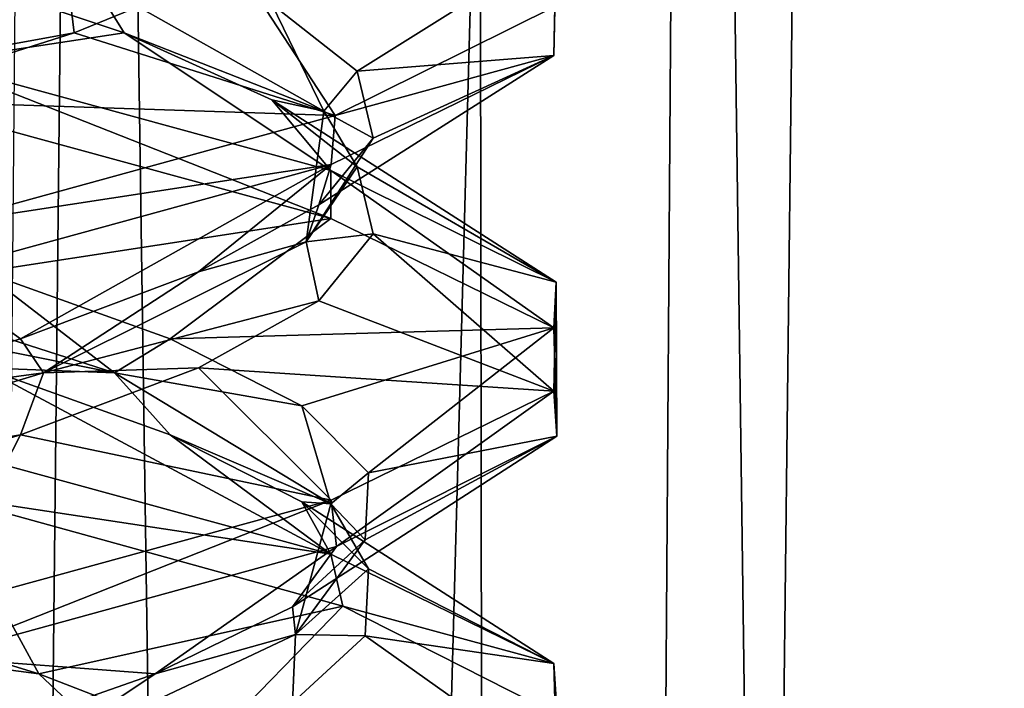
# Model space of a CAD drawing. Header units: millimetres. Extents: x -36.5 to 36.5, y -8.8 to 41.6.
# Tile 228 of 256: x 0.8 to 2, y 27.2 to 28.1. Entities that reach past the tile are written whole.
import ezdxf

# ---------------------------------------------------------------- set-up
doc = ezdxf.new("R2010")
doc.units = ezdxf.units.MM
doc.header["$LTSCALE"] = 65.185185
for name, color, linetype in [('160', 7, 'CONTINUOUS'), ('208', 7, 'CONTINUOUS'), ('209', 7, 'CONTINUOUS'), ('210', 7, 'CONTINUOUS'), ('211', 7, 'CONTINUOUS'), ('212', 7, 'CONTINUOUS'), ('215', 7, 'CONTINUOUS'), ('216', 7, 'CONTINUOUS'), ('229', 7, 'CONTINUOUS'), ('230', 7, 'CONTINUOUS'), ('231', 7, 'CONTINUOUS'), ('321', 7, 'CONTINUOUS'), ('47', 7, 'CONTINUOUS'), ('48', 7, 'CONTINUOUS'), ('49', 7, 'CONTINUOUS'), ('50', 7, 'CONTINUOUS'), ('51', 7, 'CONTINUOUS'), ('54', 7, 'CONTINUOUS'), ('548', 7, 'CONTINUOUS'), ('55', 7, 'CONTINUOUS'), ('553', 7, 'CONTINUOUS'), ('68', 7, 'CONTINUOUS'), ('69', 7, 'CONTINUOUS'), ('70', 7, 'CONTINUOUS')]:
    doc.layers.add(name, color=color, linetype=linetype)

msp = doc.modelspace()

# ---------------------------------------------------------------- linework, layer by layer
at = {"layer": '160', "color": 7, "linetype": 'Continuous'}
for points in [[(1.4614, 28.0651, 11.3383), (1.4643, 28.2071, 10.6746), (1.4627, 28.1289, 11.3325), (1.4614, 28.0651, 11.3383)], [(1.4614, 28.0651, 11.3383), (1.4627, 28.1289, 11.3325), (1.1763, 27.9869, 11.9308), (1.4614, 28.0651, 11.3383)], [(1.1712, 27.9227, 11.9371), (1.4614, 28.0651, 11.3383), (1.1763, 27.9869, 11.9308), (1.1712, 27.9227, 11.9371)], [(0.6526, 28.0567, 9.6494), (1.1705, 27.8526, 10.062), (0.6458, 27.9958, 9.6462), (0.6526, 28.0567, 9.6494)], [(0.6526, 28.0567, 9.6494), (1.1707, 27.915, 10.0622), (1.1705, 27.8526, 10.062), (0.6526, 28.0567, 9.6494)], [(1.1712, 27.9227, 11.9371), (1.1763, 27.9869, 11.9308), (0.6576, 27.8444, 12.3482), (1.1712, 27.9227, 11.9371)], [(0.6494, 27.78, 12.3521), (1.1712, 27.9227, 11.9371), (0.6576, 27.8444, 12.3482), (0.6494, 27.78, 12.3521)], [(1.1707, 27.915, 10.0622), (1.4611, 27.7102, 10.6604), (1.1705, 27.8526, 10.062), (1.1707, 27.915, 10.0622)], [(1.1707, 27.915, 10.0622), (1.4643, 27.7696, 10.6746), (1.4611, 27.7102, 10.6604), (1.1707, 27.915, 10.0622)], [(1.4643, 27.7696, 10.6746), (1.4651, 27.5687, 11.3218), (1.4611, 27.7102, 10.6604), (1.4643, 27.7696, 10.6746)], [(1.4643, 27.7696, 10.6746), (1.4614, 27.6276, 11.3383), (1.4651, 27.5687, 11.3218), (1.4643, 27.7696, 10.6746)], [(1.4614, 27.6276, 11.3383), (1.1712, 27.4852, 11.9371), (1.1781, 27.425, 11.9285), (1.4614, 27.6276, 11.3383)], [(1.4614, 27.6276, 11.3383), (1.1781, 27.425, 11.9285), (1.4651, 27.5687, 11.3218), (1.4614, 27.6276, 11.3383)], [(0.6626, 27.4919, 9.6543), (0.6458, 27.5583, 9.6462), (1.1705, 27.4151, 10.062), (0.6626, 27.4919, 9.6543)], [(1.1712, 27.4852, 11.9371), (0.6494, 27.3425, 12.3521), (0.6532, 27.2809, 12.3503), (1.1712, 27.4852, 11.9371)], [(1.1712, 27.4852, 11.9371), (0.6532, 27.2809, 12.3503), (1.1781, 27.425, 11.9285), (1.1712, 27.4852, 11.9371)], [(1.1865, 27.3471, 10.0822), (0.6626, 27.4919, 9.6543), (1.1705, 27.4151, 10.062), (1.1865, 27.3471, 10.0822)], [(1.1865, 27.3471, 10.0822), (1.1705, 27.4151, 10.062), (1.4611, 27.2727, 10.6604), (1.1865, 27.3471, 10.0822)], [(1.4658, 27.2056, 10.6816), (1.1865, 27.3471, 10.0822), (1.4611, 27.2727, 10.6604), (1.4658, 27.2056, 10.6816)], [(1.4658, 27.2056, 10.6816), (1.4611, 27.2727, 10.6604), (1.4651, 27.1312, 11.3218), (1.4658, 27.2056, 10.6816)]]:
    msp.add_3dface(points, dxfattribs=at)
at = {"layer": '208', "color": 7, "linetype": 'Continuous'}
for points in [[(0.9012, 28.0943, -11.8362), (0.6526, 28.0567, -12.3506), (0.641, 28.1816, -12.049), (0.9012, 28.0943, -11.8362)], [(1.1707, 27.915, -11.9378), (0.6526, 28.0567, -12.3506), (0.9012, 28.0943, -11.8362), (1.1707, 27.915, -11.9378)], [(1.094, 28.007, -11.5609), (1.1707, 27.915, -11.9378), (0.9012, 28.0943, -11.8362), (1.094, 28.007, -11.5609)], [(1.4643, 27.7696, -11.3254), (1.1707, 27.915, -11.9378), (1.094, 28.007, -11.5609), (1.4643, 27.7696, -11.3254)], [(1.205, 27.9197, -11.2436), (1.4643, 27.7696, -11.3254), (1.094, 28.007, -11.5609), (1.205, 27.9197, -11.2436)], [(1.2259, 27.8324, -10.9081), (1.4643, 27.7696, -11.3254), (1.205, 27.9197, -11.2436), (1.2259, 27.8324, -10.9081)], [(1.1552, 27.7451, -10.5795), (1.4614, 27.6276, -10.6617), (1.2259, 27.8324, -10.9081), (1.1552, 27.7451, -10.5795)], [(1.4614, 27.6276, -10.6617), (1.4643, 27.7696, -11.3254), (1.2259, 27.8324, -10.9081), (1.4614, 27.6276, -10.6617)], [(0.9982, 27.6578, -10.2824), (1.4614, 27.6276, -10.6617), (1.1552, 27.7451, -10.5795), (0.9982, 27.6578, -10.2824)], [(0.7665, 27.5705, -10.0388), (1.1712, 27.4852, -10.0629), (0.9982, 27.6578, -10.2824), (0.7665, 27.5705, -10.0388)], [(1.1712, 27.4852, -10.0629), (1.4614, 27.6276, -10.6617), (0.9982, 27.6578, -10.2824), (1.1712, 27.4852, -10.0629)], [(0.4775, 27.4832, -9.8672), (0.6494, 27.3425, -9.6479), (0.7665, 27.5705, -10.0388), (0.4775, 27.4832, -9.8672)], [(0.6494, 27.3425, -9.6479), (1.1712, 27.4852, -10.0629), (0.7665, 27.5705, -10.0388), (0.6494, 27.3425, -9.6479)]]:
    msp.add_3dface(points, dxfattribs=at)
at = {"layer": '209', "color": 7, "linetype": 'Continuous'}
for points in [[(0.9012, 28.0943, -11.8362), (0.641, 28.1816, -12.049), (0.859, 28.1629, -11.8282), (0.9012, 28.0943, -11.8362)], [(1.1615, 27.9924, -11.2736), (0.9012, 28.0943, -11.8362), (0.859, 28.1629, -11.8282), (1.1615, 27.9924, -11.2736)], [(1.1615, 27.9924, -11.2736), (0.859, 28.1629, -11.8282), (1.094, 28.132, -11.5609), (1.1615, 27.9924, -11.2736)], [(1.205, 28.0447, -11.2436), (1.1615, 27.9924, -11.2736), (1.094, 28.132, -11.5609), (1.205, 28.0447, -11.2436)], [(1.094, 28.007, -11.5609), (0.9012, 28.0943, -11.8362), (1.1615, 27.9924, -11.2736), (1.094, 28.007, -11.5609)], [(1.2259, 27.9574, -10.9081), (1.1615, 27.9924, -11.2736), (1.205, 28.0447, -11.2436), (1.2259, 27.9574, -10.9081)], [(1.205, 27.9197, -11.2436), (1.094, 28.007, -11.5609), (1.1615, 27.9924, -11.2736), (1.205, 27.9197, -11.2436)], [(1.1384, 27.8219, -10.6423), (1.205, 27.9197, -11.2436), (1.1615, 27.9924, -11.2736), (1.1384, 27.8219, -10.6423)], [(1.1384, 27.8219, -10.6423), (1.1615, 27.9924, -11.2736), (1.2259, 27.9574, -10.9081), (1.1384, 27.8219, -10.6423)], [(1.1552, 27.8701, -10.5795), (1.1384, 27.8219, -10.6423), (1.2259, 27.9574, -10.9081), (1.1552, 27.8701, -10.5795)], [(1.2259, 27.8324, -10.9081), (1.205, 27.9197, -11.2436), (1.1384, 27.8219, -10.6423), (1.2259, 27.8324, -10.9081)], [(0.9982, 27.7828, -10.2824), (1.1384, 27.8219, -10.6423), (1.1552, 27.8701, -10.5795), (0.9982, 27.7828, -10.2824)], [(1.1552, 27.7451, -10.5795), (1.2259, 27.8324, -10.9081), (1.1384, 27.8219, -10.6423), (1.1552, 27.7451, -10.5795)], [(0.7963, 27.6513, -10.1113), (1.1552, 27.7451, -10.5795), (1.1384, 27.8219, -10.6423), (0.7963, 27.6513, -10.1113)], [(0.7963, 27.6513, -10.1113), (1.1384, 27.8219, -10.6423), (0.9982, 27.7828, -10.2824), (0.7963, 27.6513, -10.1113)], [(0.7665, 27.6955, -10.0388), (0.7963, 27.6513, -10.1113), (0.9982, 27.7828, -10.2824), (0.7665, 27.6955, -10.0388)], [(0.9982, 27.6578, -10.2824), (1.1552, 27.7451, -10.5795), (0.7963, 27.6513, -10.1113), (0.9982, 27.6578, -10.2824)], [(0.4775, 27.6082, -9.8672), (0.7963, 27.6513, -10.1113), (0.7665, 27.6955, -10.0388), (0.4775, 27.6082, -9.8672)], [(0.231, 27.4808, -9.8293), (0.7665, 27.5705, -10.0388), (0.7963, 27.6513, -10.1113), (0.231, 27.4808, -9.8293)], [(0.231, 27.4808, -9.8293), (0.7963, 27.6513, -10.1113), (0.4775, 27.6082, -9.8672), (0.231, 27.4808, -9.8293)], [(0.7665, 27.5705, -10.0388), (0.9982, 27.6578, -10.2824), (0.7963, 27.6513, -10.1113), (0.7665, 27.5705, -10.0388)], [(0.4775, 27.4832, -9.8672), (0.7665, 27.5705, -10.0388), (0.231, 27.4808, -9.8293), (0.4775, 27.4832, -9.8672)]]:
    msp.add_3dface(points, dxfattribs=at)
at = {"layer": '210', "color": 7, "linetype": 'Continuous'}
for points in [[(1.205, 28.0447, -11.2436), (1.094, 28.132, -11.5609), (1.4643, 28.2071, -11.3254), (1.205, 28.0447, -11.2436)], [(1.4614, 28.0651, -10.6617), (1.205, 28.0447, -11.2436), (1.4643, 28.2071, -11.3254), (1.4614, 28.0651, -10.6617)], [(1.1552, 27.8701, -10.5795), (1.2259, 27.9574, -10.9081), (1.4614, 28.0651, -10.6617), (1.1552, 27.8701, -10.5795)], [(1.1712, 27.9227, -10.0629), (1.1552, 27.8701, -10.5795), (1.4614, 28.0651, -10.6617), (1.1712, 27.9227, -10.0629)], [(1.2259, 27.9574, -10.9081), (1.205, 28.0447, -11.2436), (1.4614, 28.0651, -10.6617), (1.2259, 27.9574, -10.9081)], [(0.6494, 27.78, -9.6479), (0.7665, 27.6955, -10.0388), (1.1712, 27.9227, -10.0629), (0.6494, 27.78, -9.6479)], [(0.7665, 27.6955, -10.0388), (0.9982, 27.7828, -10.2824), (1.1712, 27.9227, -10.0629), (0.7665, 27.6955, -10.0388)], [(0.9982, 27.7828, -10.2824), (1.1552, 27.8701, -10.5795), (1.1712, 27.9227, -10.0629), (0.9982, 27.7828, -10.2824)], [(0.4775, 27.6082, -9.8672), (0.7665, 27.6955, -10.0388), (0.6494, 27.78, -9.6479), (0.4775, 27.6082, -9.8672)]]:
    msp.add_3dface(points, dxfattribs=at)
at = {"layer": '211', "color": 7, "linetype": 'Continuous'}
for points in [[(1.049, 28.1816, -10.359), (0.8362, 28.0943, -10.0988), (1.1763, 27.9869, -10.0692), (1.049, 28.1816, -10.359)], [(1.4627, 28.1289, -10.6675), (1.049, 28.1816, -10.359), (1.1763, 27.9869, -10.0692), (1.4627, 28.1289, -10.6675)], [(0.8362, 28.0943, -10.0988), (0.5609, 28.007, -9.906), (1.1763, 27.9869, -10.0692), (0.8362, 28.0943, -10.0988)], [(1.1763, 27.9869, -10.0692), (0.5609, 28.007, -9.906), (0.6576, 27.8444, -9.6518), (1.1763, 27.9869, -10.0692)]]:
    msp.add_3dface(points, dxfattribs=at)
at = {"layer": '212', "color": 7, "linetype": 'Continuous'}
for points in [[(0.8362, 28.0943, -10.0988), (1.049, 28.1816, -10.359), (0.8282, 28.1629, -10.141), (0.8362, 28.0943, -10.0988)], [(0.2736, 27.9924, -9.8385), (0.8362, 28.0943, -10.0988), (0.8282, 28.1629, -10.141), (0.2736, 27.9924, -9.8385)], [(0.2736, 27.9924, -9.8385), (0.8282, 28.1629, -10.141), (0.5609, 28.132, -9.906), (0.2736, 27.9924, -9.8385)], [(0.5609, 28.007, -9.906), (0.8362, 28.0943, -10.0988), (0.2736, 27.9924, -9.8385), (0.5609, 28.007, -9.906)]]:
    msp.add_3dface(points, dxfattribs=at)
at = {"layer": '215', "color": 7, "linetype": 'Continuous'}
for points in [[(0.7902, 27.259, -11.9417), (0.399, 27.3102, -12.1246), (0.5056, 27.3463, -12.1206), (0.7902, 27.259, -11.9417)], [(0.9172, 27.1397, -11.7633), (0.5056, 27.2213, -12.1206), (0.399, 27.3102, -12.1246), (0.9172, 27.1397, -11.7633)], [(0.9172, 27.1397, -11.7633), (0.399, 27.3102, -12.1246), (0.7902, 27.259, -11.9417), (0.9172, 27.1397, -11.7633)], [(1.0158, 27.1717, -11.6925), (0.9172, 27.1397, -11.7633), (0.7902, 27.259, -11.9417), (1.0158, 27.1717, -11.6925)]]:
    msp.add_3dface(points, dxfattribs=at)
at = {"layer": '216', "color": 7, "linetype": 'Continuous'}
for points in [[(0.7902, 27.259, -11.9417), (0.5056, 27.3463, -12.1206), (0.6626, 27.4919, -12.3457), (0.7902, 27.259, -11.9417)], [(1.1865, 27.3471, -11.9178), (0.7902, 27.259, -11.9417), (0.6626, 27.4919, -12.3457), (1.1865, 27.3471, -11.9178)], [(1.0158, 27.1717, -11.6925), (0.7902, 27.259, -11.9417), (1.1865, 27.3471, -11.9178), (1.0158, 27.1717, -11.6925)], [(1.4658, 27.2056, -11.3184), (1.0158, 27.1717, -11.6925), (1.1865, 27.3471, -11.9178), (1.4658, 27.2056, -11.3184)]]:
    msp.add_3dface(points, dxfattribs=at)
at = {"layer": '229', "color": 7, "linetype": 'Continuous'}
for points in [[(0.6458, 27.5583, -12.3538), (0.7176, 27.6578, -11.9982), (1.1705, 27.4151, -11.938), (0.6458, 27.5583, -12.3538)], [(0.7176, 27.6578, -11.9982), (0.9612, 27.5705, -11.7665), (1.1705, 27.4151, -11.938), (0.7176, 27.6578, -11.9982)], [(0.9612, 27.5705, -11.7665), (1.1328, 27.4832, -11.4775), (1.1705, 27.4151, -11.938), (0.9612, 27.5705, -11.7665)], [(1.1328, 27.4832, -11.4775), (1.2198, 27.3959, -11.1529), (1.4611, 27.2727, -11.3396), (1.1328, 27.4832, -11.4775)], [(1.1705, 27.4151, -11.938), (1.1328, 27.4832, -11.4775), (1.4611, 27.2727, -11.3396), (1.1705, 27.4151, -11.938)], [(1.2198, 27.3959, -11.1529), (1.2156, 27.3086, -10.8168), (1.4611, 27.2727, -11.3396), (1.2198, 27.3959, -11.1529)], [(1.2156, 27.3086, -10.8168), (1.1206, 27.2213, -10.4944), (1.4651, 27.1312, -10.6782), (1.2156, 27.3086, -10.8168)], [(1.4611, 27.2727, -11.3396), (1.2156, 27.3086, -10.8168), (1.4651, 27.1312, -10.6782), (1.4611, 27.2727, -11.3396)]]:
    msp.add_3dface(points, dxfattribs=at)
at = {"layer": '230', "color": 7, "linetype": 'Continuous'}
for points in [[(0.8887, 27.6513, -11.7963), (0.4205, 27.7451, -12.1552), (0.3577, 27.8219, -12.1384), (0.8887, 27.6513, -11.7963)], [(0.8887, 27.6513, -11.7963), (0.3577, 27.8219, -12.1384), (0.7176, 27.7828, -11.9982), (0.8887, 27.6513, -11.7963)], [(0.9612, 27.6955, -11.7665), (0.8887, 27.6513, -11.7963), (0.7176, 27.7828, -11.9982), (0.9612, 27.6955, -11.7665)], [(0.7176, 27.6578, -11.9982), (0.4205, 27.7451, -12.1552), (0.8887, 27.6513, -11.7963), (0.7176, 27.6578, -11.9982)], [(1.1328, 27.6082, -11.4775), (0.8887, 27.6513, -11.7963), (0.9612, 27.6955, -11.7665), (1.1328, 27.6082, -11.4775)], [(0.9612, 27.5705, -11.7665), (0.7176, 27.6578, -11.9982), (0.8887, 27.6513, -11.7963), (0.9612, 27.5705, -11.7665)], [(1.1707, 27.4808, -11.231), (0.9612, 27.5705, -11.7665), (0.8887, 27.6513, -11.7963), (1.1707, 27.4808, -11.231)], [(1.1707, 27.4808, -11.231), (0.8887, 27.6513, -11.7963), (1.1328, 27.6082, -11.4775), (1.1707, 27.4808, -11.231)], [(1.2198, 27.5209, -11.1529), (1.1707, 27.4808, -11.231), (1.1328, 27.6082, -11.4775), (1.2198, 27.5209, -11.1529)], [(1.1328, 27.4832, -11.4775), (0.9612, 27.5705, -11.7665), (1.1707, 27.4808, -11.231), (1.1328, 27.4832, -11.4775)], [(1.2156, 27.4336, -10.8168), (1.1707, 27.4808, -11.231), (1.2198, 27.5209, -11.1529), (1.2156, 27.4336, -10.8168)], [(1.2198, 27.3959, -11.1529), (1.1328, 27.4832, -11.4775), (1.1707, 27.4808, -11.231), (1.2198, 27.3959, -11.1529)], [(1.1246, 27.3102, -10.601), (1.2198, 27.3959, -11.1529), (1.1707, 27.4808, -11.231), (1.1246, 27.3102, -10.601)], [(1.1246, 27.3102, -10.601), (1.1707, 27.4808, -11.231), (1.2156, 27.4336, -10.8168), (1.1246, 27.3102, -10.601)], [(1.1206, 27.3463, -10.4944), (1.1246, 27.3102, -10.601), (1.2156, 27.4336, -10.8168), (1.1206, 27.3463, -10.4944)], [(1.2156, 27.3086, -10.8168), (1.2198, 27.3959, -11.1529), (1.1246, 27.3102, -10.601), (1.2156, 27.3086, -10.8168)], [(0.9417, 27.259, -10.2098), (1.1246, 27.3102, -10.601), (1.1206, 27.3463, -10.4944), (0.9417, 27.259, -10.2098)], [(0.7633, 27.1397, -10.0828), (1.1206, 27.2213, -10.4944), (1.1246, 27.3102, -10.601), (0.7633, 27.1397, -10.0828)], [(0.7633, 27.1397, -10.0828), (1.1246, 27.3102, -10.601), (0.9417, 27.259, -10.2098), (0.7633, 27.1397, -10.0828)], [(1.1206, 27.2213, -10.4944), (1.2156, 27.3086, -10.8168), (1.1246, 27.3102, -10.601), (1.1206, 27.2213, -10.4944)], [(0.6925, 27.1717, -9.9842), (0.7633, 27.1397, -10.0828), (0.9417, 27.259, -10.2098), (0.6925, 27.1717, -9.9842)]]:
    msp.add_3dface(points, dxfattribs=at)
at = {"layer": '231', "color": 7, "linetype": 'Continuous'}
for points in [[(1.1705, 27.8526, -11.938), (0.7176, 27.7828, -11.9982), (0.6458, 27.9958, -12.3538), (1.1705, 27.8526, -11.938)], [(0.9612, 27.6955, -11.7665), (0.7176, 27.7828, -11.9982), (1.1705, 27.8526, -11.938), (0.9612, 27.6955, -11.7665)], [(1.4611, 27.7102, -11.3396), (0.9612, 27.6955, -11.7665), (1.1705, 27.8526, -11.938), (1.4611, 27.7102, -11.3396)], [(1.1328, 27.6082, -11.4775), (0.9612, 27.6955, -11.7665), (1.4611, 27.7102, -11.3396), (1.1328, 27.6082, -11.4775)], [(1.2198, 27.5209, -11.1529), (1.1328, 27.6082, -11.4775), (1.4611, 27.7102, -11.3396), (1.2198, 27.5209, -11.1529)], [(1.4651, 27.5687, -10.6782), (1.2198, 27.5209, -11.1529), (1.4611, 27.7102, -11.3396), (1.4651, 27.5687, -10.6782)], [(1.1206, 27.3463, -10.4944), (1.2156, 27.4336, -10.8168), (1.4651, 27.5687, -10.6782), (1.1206, 27.3463, -10.4944)], [(1.1781, 27.425, -10.0715), (1.1206, 27.3463, -10.4944), (1.4651, 27.5687, -10.6782), (1.1781, 27.425, -10.0715)], [(1.2156, 27.4336, -10.8168), (1.2198, 27.5209, -11.1529), (1.4651, 27.5687, -10.6782), (1.2156, 27.4336, -10.8168)], [(0.6532, 27.2809, -9.6497), (0.9417, 27.259, -10.2098), (1.1781, 27.425, -10.0715), (0.6532, 27.2809, -9.6497)], [(0.9417, 27.259, -10.2098), (1.1206, 27.3463, -10.4944), (1.1781, 27.425, -10.0715), (0.9417, 27.259, -10.2098)], [(0.6925, 27.1717, -9.9842), (0.9417, 27.259, -10.2098), (0.6532, 27.2809, -9.6497), (0.6925, 27.1717, -9.9842)]]:
    msp.add_3dface(points, dxfattribs=at)
at = {"layer": '321', "color": 7, "linetype": 'Continuous'}
for points in [[(1.4614, 28.0651, -10.6617), (1.4643, 28.2071, -11.3254), (1.4627, 28.1289, -10.6675), (1.4614, 28.0651, -10.6617)], [(1.4614, 28.0651, -10.6617), (1.4627, 28.1289, -10.6675), (1.1763, 27.9869, -10.0692), (1.4614, 28.0651, -10.6617)], [(1.1712, 27.9227, -10.0629), (1.4614, 28.0651, -10.6617), (1.1763, 27.9869, -10.0692), (1.1712, 27.9227, -10.0629)], [(0.6526, 28.0567, -12.3506), (1.1705, 27.8526, -11.938), (0.6458, 27.9958, -12.3538), (0.6526, 28.0567, -12.3506)], [(0.6526, 28.0567, -12.3506), (1.1707, 27.915, -11.9378), (1.1705, 27.8526, -11.938), (0.6526, 28.0567, -12.3506)], [(1.1712, 27.9227, -10.0629), (1.1763, 27.9869, -10.0692), (0.6576, 27.8444, -9.6518), (1.1712, 27.9227, -10.0629)], [(0.6494, 27.78, -9.6479), (1.1712, 27.9227, -10.0629), (0.6576, 27.8444, -9.6518), (0.6494, 27.78, -9.6479)], [(1.1707, 27.915, -11.9378), (1.4611, 27.7102, -11.3396), (1.1705, 27.8526, -11.938), (1.1707, 27.915, -11.9378)], [(1.1707, 27.915, -11.9378), (1.4643, 27.7696, -11.3254), (1.4611, 27.7102, -11.3396), (1.1707, 27.915, -11.9378)], [(1.4643, 27.7696, -11.3254), (1.4651, 27.5687, -10.6782), (1.4611, 27.7102, -11.3396), (1.4643, 27.7696, -11.3254)], [(1.4643, 27.7696, -11.3254), (1.4614, 27.6276, -10.6617), (1.4651, 27.5687, -10.6782), (1.4643, 27.7696, -11.3254)], [(1.4614, 27.6276, -10.6617), (1.1712, 27.4852, -10.0629), (1.1781, 27.425, -10.0715), (1.4614, 27.6276, -10.6617)], [(1.4614, 27.6276, -10.6617), (1.1781, 27.425, -10.0715), (1.4651, 27.5687, -10.6782), (1.4614, 27.6276, -10.6617)], [(0.6626, 27.4919, -12.3457), (0.6458, 27.5583, -12.3538), (1.1705, 27.4151, -11.938), (0.6626, 27.4919, -12.3457)], [(1.1712, 27.4852, -10.0629), (0.6494, 27.3425, -9.6479), (0.6532, 27.2809, -9.6497), (1.1712, 27.4852, -10.0629)], [(1.1712, 27.4852, -10.0629), (0.6532, 27.2809, -9.6497), (1.1781, 27.425, -10.0715), (1.1712, 27.4852, -10.0629)], [(1.1865, 27.3471, -11.9178), (0.6626, 27.4919, -12.3457), (1.1705, 27.4151, -11.938), (1.1865, 27.3471, -11.9178)], [(1.1865, 27.3471, -11.9178), (1.1705, 27.4151, -11.938), (1.4611, 27.2727, -11.3396), (1.1865, 27.3471, -11.9178)], [(1.4658, 27.2056, -11.3184), (1.1865, 27.3471, -11.9178), (1.4611, 27.2727, -11.3396), (1.4658, 27.2056, -11.3184)], [(1.4658, 27.2056, -11.3184), (1.4611, 27.2727, -11.3396), (1.4651, 27.1312, -10.6782), (1.4658, 27.2056, -11.3184)]]:
    msp.add_3dface(points, dxfattribs=at)
at = {"layer": '47', "color": 7, "linetype": 'Continuous'}
for points in [[(0.9012, 28.0943, 10.1638), (0.6526, 28.0567, 9.6494), (0.641, 28.1816, 9.951), (0.9012, 28.0943, 10.1638)], [(1.1707, 27.915, 10.0622), (0.6526, 28.0567, 9.6494), (0.9012, 28.0943, 10.1638), (1.1707, 27.915, 10.0622)], [(1.094, 28.007, 10.4391), (1.1707, 27.915, 10.0622), (0.9012, 28.0943, 10.1638), (1.094, 28.007, 10.4391)], [(1.4643, 27.7696, 10.6746), (1.1707, 27.915, 10.0622), (1.094, 28.007, 10.4391), (1.4643, 27.7696, 10.6746)], [(1.205, 27.9197, 10.7564), (1.4643, 27.7696, 10.6746), (1.094, 28.007, 10.4391), (1.205, 27.9197, 10.7564)], [(1.2259, 27.8324, 11.0919), (1.4643, 27.7696, 10.6746), (1.205, 27.9197, 10.7564), (1.2259, 27.8324, 11.0919)], [(1.1552, 27.7451, 11.4205), (1.4614, 27.6276, 11.3383), (1.2259, 27.8324, 11.0919), (1.1552, 27.7451, 11.4205)], [(1.4614, 27.6276, 11.3383), (1.4643, 27.7696, 10.6746), (1.2259, 27.8324, 11.0919), (1.4614, 27.6276, 11.3383)], [(0.9982, 27.6578, 11.7176), (1.4614, 27.6276, 11.3383), (1.1552, 27.7451, 11.4205), (0.9982, 27.6578, 11.7176)], [(0.7665, 27.5705, 11.9612), (1.1712, 27.4852, 11.9371), (0.9982, 27.6578, 11.7176), (0.7665, 27.5705, 11.9612)], [(1.1712, 27.4852, 11.9371), (1.4614, 27.6276, 11.3383), (0.9982, 27.6578, 11.7176), (1.1712, 27.4852, 11.9371)], [(0.4775, 27.4832, 12.1328), (0.6494, 27.3425, 12.3521), (0.7665, 27.5705, 11.9612), (0.4775, 27.4832, 12.1328)], [(0.6494, 27.3425, 12.3521), (1.1712, 27.4852, 11.9371), (0.7665, 27.5705, 11.9612), (0.6494, 27.3425, 12.3521)]]:
    msp.add_3dface(points, dxfattribs=at)
at = {"layer": '48', "color": 7, "linetype": 'Continuous'}
for points in [[(0.9012, 28.0943, 10.1638), (0.641, 28.1816, 9.951), (0.859, 28.1629, 10.1718), (0.9012, 28.0943, 10.1638)], [(1.1615, 27.9924, 10.7264), (0.9012, 28.0943, 10.1638), (0.859, 28.1629, 10.1718), (1.1615, 27.9924, 10.7264)], [(1.1615, 27.9924, 10.7264), (0.859, 28.1629, 10.1718), (1.094, 28.132, 10.4391), (1.1615, 27.9924, 10.7264)], [(1.205, 28.0447, 10.7564), (1.1615, 27.9924, 10.7264), (1.094, 28.132, 10.4391), (1.205, 28.0447, 10.7564)], [(1.094, 28.007, 10.4391), (0.9012, 28.0943, 10.1638), (1.1615, 27.9924, 10.7264), (1.094, 28.007, 10.4391)], [(1.2259, 27.9574, 11.0919), (1.1615, 27.9924, 10.7264), (1.205, 28.0447, 10.7564), (1.2259, 27.9574, 11.0919)], [(1.205, 27.9197, 10.7564), (1.094, 28.007, 10.4391), (1.1615, 27.9924, 10.7264), (1.205, 27.9197, 10.7564)], [(1.1384, 27.8219, 11.3577), (1.205, 27.9197, 10.7564), (1.1615, 27.9924, 10.7264), (1.1384, 27.8219, 11.3577)], [(1.1384, 27.8219, 11.3577), (1.1615, 27.9924, 10.7264), (1.2259, 27.9574, 11.0919), (1.1384, 27.8219, 11.3577)], [(1.1552, 27.8701, 11.4205), (1.1384, 27.8219, 11.3577), (1.2259, 27.9574, 11.0919), (1.1552, 27.8701, 11.4205)], [(1.2259, 27.8324, 11.0919), (1.205, 27.9197, 10.7564), (1.1384, 27.8219, 11.3577), (1.2259, 27.8324, 11.0919)], [(0.9982, 27.7828, 11.7176), (1.1384, 27.8219, 11.3577), (1.1552, 27.8701, 11.4205), (0.9982, 27.7828, 11.7176)], [(1.1552, 27.7451, 11.4205), (1.2259, 27.8324, 11.0919), (1.1384, 27.8219, 11.3577), (1.1552, 27.7451, 11.4205)], [(0.7963, 27.6513, 11.8887), (1.1552, 27.7451, 11.4205), (1.1384, 27.8219, 11.3577), (0.7963, 27.6513, 11.8887)], [(0.7963, 27.6513, 11.8887), (1.1384, 27.8219, 11.3577), (0.9982, 27.7828, 11.7176), (0.7963, 27.6513, 11.8887)], [(0.7665, 27.6955, 11.9612), (0.7963, 27.6513, 11.8887), (0.9982, 27.7828, 11.7176), (0.7665, 27.6955, 11.9612)], [(0.9982, 27.6578, 11.7176), (1.1552, 27.7451, 11.4205), (0.7963, 27.6513, 11.8887), (0.9982, 27.6578, 11.7176)], [(0.4775, 27.6082, 12.1328), (0.7963, 27.6513, 11.8887), (0.7665, 27.6955, 11.9612), (0.4775, 27.6082, 12.1328)], [(0.231, 27.4808, 12.1707), (0.7665, 27.5705, 11.9612), (0.7963, 27.6513, 11.8887), (0.231, 27.4808, 12.1707)], [(0.231, 27.4808, 12.1707), (0.7963, 27.6513, 11.8887), (0.4775, 27.6082, 12.1328), (0.231, 27.4808, 12.1707)], [(0.7665, 27.5705, 11.9612), (0.9982, 27.6578, 11.7176), (0.7963, 27.6513, 11.8887), (0.7665, 27.5705, 11.9612)], [(0.4775, 27.4832, 12.1328), (0.7665, 27.5705, 11.9612), (0.231, 27.4808, 12.1707), (0.4775, 27.4832, 12.1328)]]:
    msp.add_3dface(points, dxfattribs=at)
at = {"layer": '49', "color": 7, "linetype": 'Continuous'}
for points in [[(1.205, 28.0447, 10.7564), (1.094, 28.132, 10.4391), (1.4643, 28.2071, 10.6746), (1.205, 28.0447, 10.7564)], [(1.4614, 28.0651, 11.3383), (1.205, 28.0447, 10.7564), (1.4643, 28.2071, 10.6746), (1.4614, 28.0651, 11.3383)], [(1.1552, 27.8701, 11.4205), (1.2259, 27.9574, 11.0919), (1.4614, 28.0651, 11.3383), (1.1552, 27.8701, 11.4205)], [(1.1712, 27.9227, 11.9371), (1.1552, 27.8701, 11.4205), (1.4614, 28.0651, 11.3383), (1.1712, 27.9227, 11.9371)], [(1.2259, 27.9574, 11.0919), (1.205, 28.0447, 10.7564), (1.4614, 28.0651, 11.3383), (1.2259, 27.9574, 11.0919)], [(0.6494, 27.78, 12.3521), (0.7665, 27.6955, 11.9612), (1.1712, 27.9227, 11.9371), (0.6494, 27.78, 12.3521)], [(0.7665, 27.6955, 11.9612), (0.9982, 27.7828, 11.7176), (1.1712, 27.9227, 11.9371), (0.7665, 27.6955, 11.9612)], [(0.9982, 27.7828, 11.7176), (1.1552, 27.8701, 11.4205), (1.1712, 27.9227, 11.9371), (0.9982, 27.7828, 11.7176)], [(0.4775, 27.6082, 12.1328), (0.7665, 27.6955, 11.9612), (0.6494, 27.78, 12.3521), (0.4775, 27.6082, 12.1328)]]:
    msp.add_3dface(points, dxfattribs=at)
at = {"layer": '50', "color": 7, "linetype": 'Continuous'}
for points in [[(1.049, 28.1816, 11.641), (0.8362, 28.0943, 11.9012), (1.1763, 27.9869, 11.9308), (1.049, 28.1816, 11.641)], [(1.4627, 28.1289, 11.3325), (1.049, 28.1816, 11.641), (1.1763, 27.9869, 11.9308), (1.4627, 28.1289, 11.3325)], [(0.8362, 28.0943, 11.9012), (0.5609, 28.007, 12.094), (1.1763, 27.9869, 11.9308), (0.8362, 28.0943, 11.9012)], [(1.1763, 27.9869, 11.9308), (0.5609, 28.007, 12.094), (0.6576, 27.8444, 12.3482), (1.1763, 27.9869, 11.9308)]]:
    msp.add_3dface(points, dxfattribs=at)
at = {"layer": '51', "color": 7, "linetype": 'Continuous'}
for points in [[(0.8362, 28.0943, 11.9012), (1.049, 28.1816, 11.641), (0.8282, 28.1629, 11.859), (0.8362, 28.0943, 11.9012)], [(0.2736, 27.9924, 12.1615), (0.8362, 28.0943, 11.9012), (0.8282, 28.1629, 11.859), (0.2736, 27.9924, 12.1615)], [(0.2736, 27.9924, 12.1615), (0.8282, 28.1629, 11.859), (0.5609, 28.132, 12.094), (0.2736, 27.9924, 12.1615)], [(0.5609, 28.007, 12.094), (0.8362, 28.0943, 11.9012), (0.2736, 27.9924, 12.1615), (0.5609, 28.007, 12.094)]]:
    msp.add_3dface(points, dxfattribs=at)
at = {"layer": '54', "color": 7, "linetype": 'Continuous'}
for points in [[(0.7902, 27.259, 10.0583), (0.399, 27.3102, 9.8754), (0.5056, 27.3463, 9.8794), (0.7902, 27.259, 10.0583)], [(0.9172, 27.1397, 10.2367), (0.5056, 27.2213, 9.8794), (0.399, 27.3102, 9.8754), (0.9172, 27.1397, 10.2367)], [(0.9172, 27.1397, 10.2367), (0.399, 27.3102, 9.8754), (0.7902, 27.259, 10.0583), (0.9172, 27.1397, 10.2367)], [(1.0158, 27.1717, 10.3075), (0.9172, 27.1397, 10.2367), (0.7902, 27.259, 10.0583), (1.0158, 27.1717, 10.3075)]]:
    msp.add_3dface(points, dxfattribs=at)
at = {"layer": '548', "color": 7, "linetype": 'Continuous'}
for points in [[(0, 32.1, 8.15), (0.4782, -3.5, 8.1905), (0.8612, 32.1, 8.2834), (0, 32.1, 8.15)], [(0.4782, -3.5, 8.1905), (1.3826, -3.5, 8.508), (0.8612, 32.1, 8.2834), (0.4782, -3.5, 8.1905)], [(0.8612, 32.1, 8.2834), (1.3826, -3.5, 8.508), (1.6428, 32.1, 8.6712), (0.8612, 32.1, 8.2834)], [(1.3826, -3.5, 8.508), (2.1294, -3.5, 9.1059), (1.6428, 32.1, 8.6712), (1.3826, -3.5, 8.508)], [(1.6428, 32.1, 8.6712), (2.1294, -3.5, 9.1059), (2.2694, 32.1, 9.2761), (1.6428, 32.1, 8.6712)]]:
    msp.add_3dface(points, dxfattribs=at)
at = {"layer": '55', "color": 7, "linetype": 'Continuous'}
for points in [[(0.7902, 27.259, 10.0583), (0.5056, 27.3463, 9.8794), (0.6626, 27.4919, 9.6543), (0.7902, 27.259, 10.0583)], [(1.1865, 27.3471, 10.0822), (0.7902, 27.259, 10.0583), (0.6626, 27.4919, 9.6543), (1.1865, 27.3471, 10.0822)], [(1.0158, 27.1717, 10.3075), (0.7902, 27.259, 10.0583), (1.1865, 27.3471, 10.0822), (1.0158, 27.1717, 10.3075)], [(1.4658, 27.2056, 10.6816), (1.0158, 27.1717, 10.3075), (1.1865, 27.3471, 10.0822), (1.4658, 27.2056, 10.6816)]]:
    msp.add_3dface(points, dxfattribs=at)
at = {"layer": '553', "color": 7, "linetype": 'Continuous'}
for points in [[(1.3655, 28.5993, -8.4984), (0.4834, -3.5, -8.1914), (0.7641, 28.7, -8.2543), (1.3655, 28.5993, -8.4984)], [(1.3965, -3.5, -8.5158), (0.4834, -3.5, -8.1914), (1.3655, 28.5993, -8.4984), (1.3965, -3.5, -8.5158)], [(1.7774, 28.5975, -8.7721), (1.3965, -3.5, -8.5158), (1.3655, 28.5993, -8.4984), (1.7774, 28.5975, -8.7721)], [(2.1349, 28.5937, -9.112), (1.3965, -3.5, -8.5158), (1.7774, 28.5975, -8.7721), (2.1349, 28.5937, -9.112)], [(2.147, -3.5, -9.1257), (1.3965, -3.5, -8.5158), (2.1349, 28.5937, -9.112), (2.147, -3.5, -9.1257)]]:
    msp.add_3dface(points, dxfattribs=at)
at = {"layer": '68', "color": 7, "linetype": 'Continuous'}
for points in [[(0.6458, 27.5583, 9.6462), (0.7176, 27.6578, 10.0018), (1.1705, 27.4151, 10.062), (0.6458, 27.5583, 9.6462)], [(0.7176, 27.6578, 10.0018), (0.9612, 27.5705, 10.2335), (1.1705, 27.4151, 10.062), (0.7176, 27.6578, 10.0018)], [(0.9612, 27.5705, 10.2335), (1.1328, 27.4832, 10.5225), (1.1705, 27.4151, 10.062), (0.9612, 27.5705, 10.2335)], [(1.1328, 27.4832, 10.5225), (1.2198, 27.3959, 10.8471), (1.4611, 27.2727, 10.6604), (1.1328, 27.4832, 10.5225)], [(1.1705, 27.4151, 10.062), (1.1328, 27.4832, 10.5225), (1.4611, 27.2727, 10.6604), (1.1705, 27.4151, 10.062)], [(1.2198, 27.3959, 10.8471), (1.2156, 27.3086, 11.1832), (1.4611, 27.2727, 10.6604), (1.2198, 27.3959, 10.8471)], [(1.2156, 27.3086, 11.1832), (1.1206, 27.2213, 11.5056), (1.4651, 27.1312, 11.3218), (1.2156, 27.3086, 11.1832)], [(1.4611, 27.2727, 10.6604), (1.2156, 27.3086, 11.1832), (1.4651, 27.1312, 11.3218), (1.4611, 27.2727, 10.6604)]]:
    msp.add_3dface(points, dxfattribs=at)
at = {"layer": '69', "color": 7, "linetype": 'Continuous'}
for points in [[(0.8887, 27.6513, 10.2037), (0.4205, 27.7451, 9.8448), (0.3577, 27.8219, 9.8616), (0.8887, 27.6513, 10.2037)], [(0.8887, 27.6513, 10.2037), (0.3577, 27.8219, 9.8616), (0.7176, 27.7828, 10.0018), (0.8887, 27.6513, 10.2037)], [(0.9612, 27.6955, 10.2335), (0.8887, 27.6513, 10.2037), (0.7176, 27.7828, 10.0018), (0.9612, 27.6955, 10.2335)], [(0.7176, 27.6578, 10.0018), (0.4205, 27.7451, 9.8448), (0.8887, 27.6513, 10.2037), (0.7176, 27.6578, 10.0018)], [(1.1328, 27.6082, 10.5225), (0.8887, 27.6513, 10.2037), (0.9612, 27.6955, 10.2335), (1.1328, 27.6082, 10.5225)], [(0.9612, 27.5705, 10.2335), (0.7176, 27.6578, 10.0018), (0.8887, 27.6513, 10.2037), (0.9612, 27.5705, 10.2335)], [(1.1707, 27.4808, 10.769), (0.9612, 27.5705, 10.2335), (0.8887, 27.6513, 10.2037), (1.1707, 27.4808, 10.769)], [(1.1707, 27.4808, 10.769), (0.8887, 27.6513, 10.2037), (1.1328, 27.6082, 10.5225), (1.1707, 27.4808, 10.769)], [(1.2198, 27.5209, 10.8471), (1.1707, 27.4808, 10.769), (1.1328, 27.6082, 10.5225), (1.2198, 27.5209, 10.8471)], [(1.1328, 27.4832, 10.5225), (0.9612, 27.5705, 10.2335), (1.1707, 27.4808, 10.769), (1.1328, 27.4832, 10.5225)], [(1.2156, 27.4336, 11.1832), (1.1707, 27.4808, 10.769), (1.2198, 27.5209, 10.8471), (1.2156, 27.4336, 11.1832)], [(1.2198, 27.3959, 10.8471), (1.1328, 27.4832, 10.5225), (1.1707, 27.4808, 10.769), (1.2198, 27.3959, 10.8471)], [(1.1246, 27.3102, 11.399), (1.2198, 27.3959, 10.8471), (1.1707, 27.4808, 10.769), (1.1246, 27.3102, 11.399)], [(1.1246, 27.3102, 11.399), (1.1707, 27.4808, 10.769), (1.2156, 27.4336, 11.1832), (1.1246, 27.3102, 11.399)], [(1.1206, 27.3463, 11.5056), (1.1246, 27.3102, 11.399), (1.2156, 27.4336, 11.1832), (1.1206, 27.3463, 11.5056)], [(1.2156, 27.3086, 11.1832), (1.2198, 27.3959, 10.8471), (1.1246, 27.3102, 11.399), (1.2156, 27.3086, 11.1832)], [(0.9417, 27.259, 11.7902), (1.1246, 27.3102, 11.399), (1.1206, 27.3463, 11.5056), (0.9417, 27.259, 11.7902)], [(0.7633, 27.1397, 11.9172), (1.1206, 27.2213, 11.5056), (1.1246, 27.3102, 11.399), (0.7633, 27.1397, 11.9172)], [(0.7633, 27.1397, 11.9172), (1.1246, 27.3102, 11.399), (0.9417, 27.259, 11.7902), (0.7633, 27.1397, 11.9172)], [(1.1206, 27.2213, 11.5056), (1.2156, 27.3086, 11.1832), (1.1246, 27.3102, 11.399), (1.1206, 27.2213, 11.5056)], [(0.6925, 27.1717, 12.0158), (0.7633, 27.1397, 11.9172), (0.9417, 27.259, 11.7902), (0.6925, 27.1717, 12.0158)]]:
    msp.add_3dface(points, dxfattribs=at)
at = {"layer": '70', "color": 7, "linetype": 'Continuous'}
for points in [[(1.1705, 27.8526, 10.062), (0.7176, 27.7828, 10.0018), (0.6458, 27.9958, 9.6462), (1.1705, 27.8526, 10.062)], [(0.9612, 27.6955, 10.2335), (0.7176, 27.7828, 10.0018), (1.1705, 27.8526, 10.062), (0.9612, 27.6955, 10.2335)], [(1.4611, 27.7102, 10.6604), (0.9612, 27.6955, 10.2335), (1.1705, 27.8526, 10.062), (1.4611, 27.7102, 10.6604)], [(1.1328, 27.6082, 10.5225), (0.9612, 27.6955, 10.2335), (1.4611, 27.7102, 10.6604), (1.1328, 27.6082, 10.5225)], [(1.2198, 27.5209, 10.8471), (1.1328, 27.6082, 10.5225), (1.4611, 27.7102, 10.6604), (1.2198, 27.5209, 10.8471)], [(1.4651, 27.5687, 11.3218), (1.2198, 27.5209, 10.8471), (1.4611, 27.7102, 10.6604), (1.4651, 27.5687, 11.3218)], [(1.1206, 27.3463, 11.5056), (1.2156, 27.4336, 11.1832), (1.4651, 27.5687, 11.3218), (1.1206, 27.3463, 11.5056)], [(1.1781, 27.425, 11.9285), (1.1206, 27.3463, 11.5056), (1.4651, 27.5687, 11.3218), (1.1781, 27.425, 11.9285)], [(1.2156, 27.4336, 11.1832), (1.2198, 27.5209, 10.8471), (1.4651, 27.5687, 11.3218), (1.2156, 27.4336, 11.1832)], [(0.6532, 27.2809, 12.3503), (0.9417, 27.259, 11.7902), (1.1781, 27.425, 11.9285), (0.6532, 27.2809, 12.3503)], [(0.9417, 27.259, 11.7902), (1.1206, 27.3463, 11.5056), (1.1781, 27.425, 11.9285), (0.9417, 27.259, 11.7902)], [(0.6925, 27.1717, 12.0158), (0.9417, 27.259, 11.7902), (0.6532, 27.2809, 12.3503), (0.6925, 27.1717, 12.0158)]]:
    msp.add_3dface(points, dxfattribs=at)

doc.saveas('drawing.dxf')
